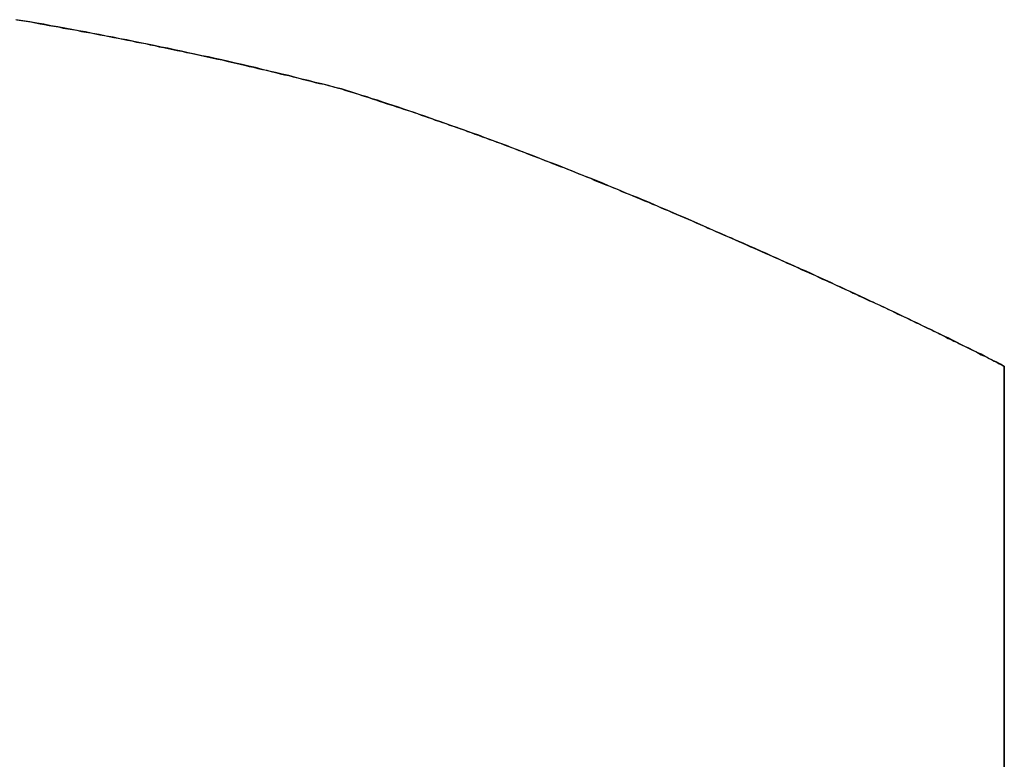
# Model space of a CAD drawing. Extents: x -4.2 to 4.1, y -6.8 to 5.8.
# Tile 194 of 214: x 0.5449 to 0.5708, y -4.018 to -3.9985. Entities that reach past the tile are written whole.
import ezdxf

# ---------------------------------------------------------------- set-up
doc = ezdxf.new("R2010")
doc.units = 0
doc.layers.get('0').update_dxf_attribs({"linetype": 'CONTINUOUS'})

# ---------------------------------------------------------------- blocks, each defined once
blk = doc.blocks.new('*U1')
for p, q in [((0.553327, -4.000332, 4.435), (0.553327, -4.000332, 4.4349)), ((0.553327, -4.000332, 4.435), (0.553327, -4.000332, 4.4349)), ((0.57075, -4.007625, 4.435), (0.57075, -4.037407, 4.435)), ((0.57075, -4.007625, 4.435), (0.57075, -4.007625, 4.4349)), ((0.57075, -4.037407, 4.4349), (0.57075, -4.007625, 4.4349))]:
    blk.add_line(p, q)
at = {"extrusion": (-1, 0, 0)}
for p, q in [((0.57075, -4.007625, 4.435), (0.57075, -4.037407, 4.435)), ((0.57075, -4.007625, 4.435), (0.57075, -4.007625, 4.4349)), ((0.57075, -4.037407, 4.4349), (0.57075, -4.007625, 4.4349))]:
    blk.add_line(p, q, dxfattribs=at)
for points in [[(0.544791, -3.99851, 4.435), (0.544914, -3.99853, 4.435), (0.545036, -3.99855, 4.435), (0.545158, -3.99857, 4.435), (0.545281, -3.99859, 4.435), (0.545403, -3.99862, 4.435), (0.545525, -3.99864, 4.435), (0.545646, -3.99866, 4.435), (0.545768, -3.99868, 4.435), (0.54589, -3.9987, 4.435), (0.546011, -3.99873, 4.435), (0.546133, -3.99875, 4.435), (0.546254, -3.99877, 4.435), (0.546375, -3.99879, 4.435), (0.546496, -3.99882, 4.435), (0.546617, -3.99884, 4.435), (0.546738, -3.99886, 4.435), (0.546859, -3.99888, 4.435), (0.546979, -3.99891, 4.435), (0.5471, -3.99893, 4.435), (0.54722, -3.99895, 4.435), (0.54734, -3.99898, 4.435), (0.54746, -3.999, 4.435), (0.547581, -3.99902, 4.435), (0.5477, -3.99905, 4.435), (0.54782, -3.99907, 4.435), (0.54794, -3.9991, 4.435), (0.54806, -3.99912, 4.435), (0.548179, -3.99914, 4.435), (0.548299, -3.99917, 4.435), (0.548418, -3.99919, 4.435), (0.548537, -3.99922, 4.435), (0.548656, -3.99924, 4.435), (0.548775, -3.99927, 4.435), (0.548894, -3.99929, 4.435), (0.549012, -3.99932, 4.435), (0.549131, -3.99934, 4.435), (0.54925, -3.99937, 4.435), (0.549368, -3.99939, 4.435), (0.549486, -3.99942, 4.435), (0.549604, -3.99944, 4.435), (0.549722, -3.99947, 4.435), (0.54984, -3.9995, 4.435), (0.549958, -3.99952, 4.435), (0.550076, -3.99955, 4.435), (0.550194, -3.99957, 4.435), (0.550311, -3.9996, 4.435), (0.550428, -3.99963, 4.435), (0.550546, -3.99965, 4.435), (0.550663, -3.99968, 4.435), (0.55078, -3.99971, 4.435), (0.550897, -3.99974, 4.435), (0.551014, -3.99976, 4.435), (0.55113, -3.99979, 4.435), (0.551247, -3.99982, 4.435), (0.551364, -3.99984, 4.435), (0.55148, -3.99987, 4.435), (0.551596, -3.9999, 4.435), (0.551712, -3.99993, 4.435), (0.551828, -3.99996, 4.435), (0.551944, -3.99998, 4.435), (0.55206, -4.00001, 4.435), (0.552176, -4.00004, 4.435), (0.552292, -4.00007, 4.435), (0.552407, -4.0001, 4.435), (0.552522, -4.00013, 4.435), (0.552638, -4.00016, 4.435), (0.552753, -4.00019, 4.435), (0.552868, -4.00021, 4.435), (0.552983, -4.00024, 4.435), (0.553098, -4.00027, 4.435), (0.553212, -4.0003, 4.435), (0.553327, -4.00033, 4.435)], [(0.544791, -3.99851, 4.435), (0.544914, -3.99853, 4.435), (0.545036, -3.99855, 4.435), (0.545158, -3.99857, 4.435), (0.545281, -3.99859, 4.435), (0.545403, -3.99862, 4.435), (0.545525, -3.99864, 4.435), (0.545646, -3.99866, 4.435), (0.545768, -3.99868, 4.435), (0.54589, -3.9987, 4.435), (0.546011, -3.99873, 4.435), (0.546133, -3.99875, 4.435), (0.546254, -3.99877, 4.435), (0.546375, -3.99879, 4.435), (0.546496, -3.99882, 4.435), (0.546617, -3.99884, 4.435), (0.546738, -3.99886, 4.435), (0.546859, -3.99888, 4.435), (0.546979, -3.99891, 4.435), (0.5471, -3.99893, 4.435), (0.54722, -3.99895, 4.435), (0.54734, -3.99898, 4.435), (0.54746, -3.999, 4.435), (0.547581, -3.99902, 4.435), (0.5477, -3.99905, 4.435), (0.54782, -3.99907, 4.435), (0.54794, -3.9991, 4.435), (0.54806, -3.99912, 4.435), (0.548179, -3.99914, 4.435), (0.548299, -3.99917, 4.435), (0.548418, -3.99919, 4.435), (0.548537, -3.99922, 4.435), (0.548656, -3.99924, 4.435), (0.548775, -3.99927, 4.435), (0.548894, -3.99929, 4.435), (0.549012, -3.99932, 4.435), (0.549131, -3.99934, 4.435), (0.54925, -3.99937, 4.435), (0.549368, -3.99939, 4.435), (0.549486, -3.99942, 4.435), (0.549604, -3.99944, 4.435), (0.549722, -3.99947, 4.435), (0.54984, -3.9995, 4.435), (0.549958, -3.99952, 4.435), (0.550076, -3.99955, 4.435), (0.550194, -3.99957, 4.435), (0.550311, -3.9996, 4.435), (0.550428, -3.99963, 4.435), (0.550546, -3.99965, 4.435), (0.550663, -3.99968, 4.435), (0.55078, -3.99971, 4.435), (0.550897, -3.99974, 4.435), (0.551014, -3.99976, 4.435), (0.55113, -3.99979, 4.435), (0.551247, -3.99982, 4.435), (0.551364, -3.99984, 4.435), (0.55148, -3.99987, 4.435), (0.551596, -3.9999, 4.435), (0.551712, -3.99993, 4.435), (0.551828, -3.99996, 4.435), (0.551944, -3.99998, 4.435), (0.55206, -4.00001, 4.435), (0.552176, -4.00004, 4.435), (0.552292, -4.00007, 4.435), (0.552407, -4.0001, 4.435), (0.552522, -4.00013, 4.435), (0.552638, -4.00016, 4.435), (0.552753, -4.00019, 4.435), (0.552868, -4.00021, 4.435), (0.552983, -4.00024, 4.435), (0.553098, -4.00027, 4.435), (0.553212, -4.0003, 4.435), (0.553327, -4.00033, 4.435)], [(0.553327, -4.00033, 4.4349), (0.553155, -4.00029, 4.4349), (0.552982, -4.00024, 4.4349), (0.552809, -4.0002, 4.4349), (0.552636, -4.00016, 4.4349), (0.552463, -4.00011, 4.4349), (0.552289, -4.00007, 4.4349), (0.552115, -4.00003, 4.4349), (0.551941, -3.99998, 4.4349), (0.551766, -3.99994, 4.4349), (0.551592, -3.9999, 4.4349), (0.551417, -3.99986, 4.4349), (0.551242, -3.99982, 4.4349), (0.551066, -3.99977, 4.4349), (0.55089, -3.99973, 4.4349), (0.550715, -3.99969, 4.4349), (0.550538, -3.99965, 4.4349), (0.550362, -3.99961, 4.4349), (0.550185, -3.99957, 4.4349), (0.550008, -3.99953, 4.4349), (0.549831, -3.99949, 4.4349), (0.549654, -3.99946, 4.4349), (0.549476, -3.99942, 4.4349), (0.549298, -3.99938, 4.4349), (0.54912, -3.99934, 4.4349), (0.548941, -3.9993, 4.4349), (0.548763, -3.99926, 4.4349), (0.548584, -3.99923, 4.4349), (0.548405, -3.99919, 4.4349), (0.548225, -3.99915, 4.4349), (0.548046, -3.99912, 4.4349), (0.547866, -3.99908, 4.4349), (0.547685, -3.99904, 4.4349), (0.547505, -3.99901, 4.4349), (0.547324, -3.99897, 4.4349), (0.547143, -3.99894, 4.4349), (0.546962, -3.9989, 4.4349), (0.546781, -3.99887, 4.4349), (0.546599, -3.99883, 4.4349), (0.546417, -3.9988, 4.4349), (0.546235, -3.99877, 4.4349), (0.546052, -3.99873, 4.4349), (0.54587, -3.9987, 4.4349), (0.545687, -3.99867, 4.4349), (0.545503, -3.99863, 4.4349), (0.54532, -3.9986, 4.4349), (0.545136, -3.99857, 4.4349), (0.544952, -3.99854, 4.4349), (0.544768, -3.99851, 4.4349)], [(0.553327, -4.00033, 4.4349), (0.553155, -4.00029, 4.4349), (0.552982, -4.00024, 4.4349), (0.552809, -4.0002, 4.4349), (0.552636, -4.00016, 4.4349), (0.552463, -4.00011, 4.4349), (0.552289, -4.00007, 4.4349), (0.552115, -4.00003, 4.4349), (0.551941, -3.99998, 4.4349), (0.551766, -3.99994, 4.4349), (0.551592, -3.9999, 4.4349), (0.551417, -3.99986, 4.4349), (0.551242, -3.99982, 4.4349), (0.551066, -3.99977, 4.4349), (0.55089, -3.99973, 4.4349), (0.550715, -3.99969, 4.4349), (0.550538, -3.99965, 4.4349), (0.550362, -3.99961, 4.4349), (0.550185, -3.99957, 4.4349), (0.550008, -3.99953, 4.4349), (0.549831, -3.99949, 4.4349), (0.549654, -3.99946, 4.4349), (0.549476, -3.99942, 4.4349), (0.549298, -3.99938, 4.4349), (0.54912, -3.99934, 4.4349), (0.548941, -3.9993, 4.4349), (0.548763, -3.99926, 4.4349), (0.548584, -3.99923, 4.4349), (0.548405, -3.99919, 4.4349), (0.548225, -3.99915, 4.4349), (0.548046, -3.99912, 4.4349), (0.547866, -3.99908, 4.4349), (0.547685, -3.99904, 4.4349), (0.547505, -3.99901, 4.4349), (0.547324, -3.99897, 4.4349), (0.547143, -3.99894, 4.4349), (0.546962, -3.9989, 4.4349), (0.546781, -3.99887, 4.4349), (0.546599, -3.99883, 4.4349), (0.546417, -3.9988, 4.4349), (0.546235, -3.99877, 4.4349), (0.546052, -3.99873, 4.4349), (0.54587, -3.9987, 4.4349), (0.545687, -3.99867, 4.4349), (0.545503, -3.99863, 4.4349), (0.54532, -3.9986, 4.4349), (0.545136, -3.99857, 4.4349), (0.544952, -3.99854, 4.4349), (0.544768, -3.99851, 4.4349)], [(0.553327, -4.00033, 4.435), (0.553416, -4.00036, 4.435), (0.553506, -4.00039, 4.435), (0.553595, -4.00042, 4.435), (0.553685, -4.00044, 4.435), (0.553775, -4.00047, 4.435), (0.553865, -4.0005, 4.435), (0.553955, -4.00053, 4.435), (0.554045, -4.00056, 4.435), (0.554136, -4.00059, 4.435), (0.554226, -4.00062, 4.435), (0.554317, -4.00065, 4.435), (0.554408, -4.00068, 4.435), (0.554499, -4.00071, 4.435), (0.554591, -4.00074, 4.435), (0.554682, -4.00077, 4.435), (0.554774, -4.0008, 4.435), (0.554866, -4.00083, 4.435), (0.554958, -4.00086, 4.435), (0.55505, -4.00089, 4.435), (0.555142, -4.00092, 4.435), (0.555235, -4.00095, 4.435), (0.555328, -4.00098, 4.435), (0.55542, -4.00102, 4.435), (0.555513, -4.00105, 4.435), (0.555607, -4.00108, 4.435), (0.5557, -4.00111, 4.435), (0.555793, -4.00115, 4.435), (0.555887, -4.00118, 4.435), (0.555981, -4.00121, 4.435), (0.556075, -4.00124, 4.435), (0.556169, -4.00128, 4.435), (0.556264, -4.00131, 4.435), (0.556358, -4.00134, 4.435), (0.556453, -4.00138, 4.435), (0.556548, -4.00141, 4.435), (0.556643, -4.00145, 4.435), (0.556738, -4.00148, 4.435), (0.556833, -4.00152, 4.435), (0.556929, -4.00155, 4.435), (0.557024, -4.00159, 4.435), (0.55712, -4.00162, 4.435), (0.557216, -4.00166, 4.435), (0.557312, -4.00169, 4.435), (0.557409, -4.00173, 4.435), (0.557505, -4.00176, 4.435), (0.557602, -4.0018, 4.435), (0.557699, -4.00184, 4.435), (0.557796, -4.00187, 4.435), (0.557893, -4.00191, 4.435), (0.55799, -4.00195, 4.435), (0.558088, -4.00198, 4.435), (0.558185, -4.00202, 4.435), (0.558283, -4.00206, 4.435), (0.558381, -4.0021, 4.435), (0.558479, -4.00213, 4.435), (0.558578, -4.00217, 4.435), (0.558676, -4.00221, 4.435), (0.558775, -4.00225, 4.435), (0.558874, -4.00229, 4.435), (0.558973, -4.00233, 4.435), (0.559072, -4.00237, 4.435), (0.559171, -4.0024, 4.435), (0.559271, -4.00244, 4.435), (0.559371, -4.00248, 4.435), (0.55947, -4.00252, 4.435), (0.55957, -4.00256, 4.435), (0.559671, -4.0026, 4.435), (0.559771, -4.00264, 4.435), (0.559871, -4.00268, 4.435), (0.559972, -4.00273, 4.435), (0.560073, -4.00277, 4.435), (0.560174, -4.00281, 4.435), (0.560275, -4.00285, 4.435), (0.560377, -4.00289, 4.435), (0.560478, -4.00293, 4.435), (0.56058, -4.00297, 4.435), (0.560682, -4.00302, 4.435), (0.560784, -4.00306, 4.435), (0.560886, -4.0031, 4.435), (0.560988, -4.00314, 4.435), (0.561091, -4.00319, 4.435), (0.561193, -4.00323, 4.435), (0.561296, -4.00327, 4.435), (0.561399, -4.00331, 4.435), (0.561502, -4.00336, 4.435), (0.561606, -4.0034, 4.435), (0.561709, -4.00345, 4.435), (0.561813, -4.00349, 4.435), (0.561917, -4.00353, 4.435), (0.562021, -4.00358, 4.435), (0.562125, -4.00362, 4.435), (0.562229, -4.00367, 4.435), (0.562334, -4.00371, 4.435), (0.562438, -4.00376, 4.435), (0.562543, -4.0038, 4.435), (0.562648, -4.00385, 4.435), (0.562753, -4.0039, 4.435), (0.562857, -4.00394, 4.435), (0.562961, -4.00399, 4.435), (0.563064, -4.00403, 4.435), (0.563167, -4.00408, 4.435), (0.56327, -4.00412, 4.435), (0.563372, -4.00417, 4.435), (0.563473, -4.00421, 4.435), (0.563575, -4.00425, 4.435), (0.563676, -4.0043, 4.435), (0.563776, -4.00434, 4.435), (0.563876, -4.00439, 4.435), (0.563976, -4.00443, 4.435), (0.564075, -4.00448, 4.435), (0.564174, -4.00452, 4.435), (0.564272, -4.00456, 4.435), (0.56437, -4.00461, 4.435), (0.564468, -4.00465, 4.435), (0.564565, -4.00469, 4.435), (0.564662, -4.00474, 4.435), (0.564758, -4.00478, 4.435), (0.564854, -4.00482, 4.435), (0.56495, -4.00486, 4.435), (0.565045, -4.00491, 4.435), (0.56514, -4.00495, 4.435), (0.565234, -4.00499, 4.435), (0.565328, -4.00503, 4.435), (0.565422, -4.00508, 4.435), (0.565515, -4.00512, 4.435), (0.565607, -4.00516, 4.435), (0.5657, -4.0052, 4.435), (0.565791, -4.00524, 4.435), (0.565883, -4.00529, 4.435), (0.565974, -4.00533, 4.435), (0.566065, -4.00537, 4.435), (0.566155, -4.00541, 4.435), (0.566245, -4.00545, 4.435), (0.566334, -4.00549, 4.435), (0.566423, -4.00553, 4.435), (0.566512, -4.00557, 4.435), (0.5666, -4.00561, 4.435), (0.566687, -4.00565, 4.435), (0.566775, -4.0057, 4.435), (0.566862, -4.00574, 4.435), (0.566948, -4.00578, 4.435), (0.567034, -4.00582, 4.435), (0.56712, -4.00586, 4.435), (0.567205, -4.0059, 4.435), (0.56729, -4.00593, 4.435), (0.567375, -4.00597, 4.435), (0.567459, -4.00601, 4.435), (0.567542, -4.00605, 4.435), (0.567626, -4.00609, 4.435), (0.567708, -4.00613, 4.435), (0.567791, -4.00617, 4.435), (0.567873, -4.00621, 4.435), (0.567954, -4.00625, 4.435), (0.568036, -4.00629, 4.435), (0.568116, -4.00632, 4.435), (0.568197, -4.00636, 4.435), (0.568277, -4.0064, 4.435), (0.568356, -4.00644, 4.435), (0.568435, -4.00648, 4.435), (0.568514, -4.00651, 4.435), (0.568592, -4.00655, 4.435), (0.56867, -4.00659, 4.435), (0.568748, -4.00663, 4.435), (0.568825, -4.00666, 4.435), (0.568901, -4.0067, 4.435), (0.568978, -4.00674, 4.435), (0.569053, -4.00678, 4.435), (0.569129, -4.00681, 4.435), (0.569204, -4.00685, 4.435), (0.569278, -4.00689, 4.435), (0.569353, -4.00692, 4.435), (0.569426, -4.00696, 4.435), (0.5695, -4.00699, 4.435), (0.569573, -4.00703, 4.435), (0.569645, -4.00707, 4.435), (0.569717, -4.0071, 4.435), (0.569789, -4.00714, 4.435), (0.56986, -4.00717, 4.435), (0.569931, -4.00721, 4.435), (0.570002, -4.00724, 4.435), (0.570072, -4.00728, 4.435), (0.570142, -4.00732, 4.435), (0.570211, -4.00735, 4.435), (0.57028, -4.00738, 4.435), (0.570348, -4.00742, 4.435), (0.570416, -4.00745, 4.435), (0.570484, -4.00749, 4.435), (0.570551, -4.00752, 4.435), (0.570618, -4.00756, 4.435), (0.570684, -4.00759, 4.435), (0.57075, -4.00763, 4.435)], [(0.553327, -4.00033, 4.435), (0.553416, -4.00036, 4.435), (0.553506, -4.00039, 4.435), (0.553595, -4.00042, 4.435), (0.553685, -4.00044, 4.435), (0.553775, -4.00047, 4.435), (0.553865, -4.0005, 4.435), (0.553955, -4.00053, 4.435), (0.554045, -4.00056, 4.435), (0.554136, -4.00059, 4.435), (0.554226, -4.00062, 4.435), (0.554317, -4.00065, 4.435), (0.554408, -4.00068, 4.435), (0.554499, -4.00071, 4.435), (0.554591, -4.00074, 4.435), (0.554682, -4.00077, 4.435), (0.554774, -4.0008, 4.435), (0.554866, -4.00083, 4.435), (0.554958, -4.00086, 4.435), (0.55505, -4.00089, 4.435), (0.555142, -4.00092, 4.435), (0.555235, -4.00095, 4.435), (0.555328, -4.00098, 4.435), (0.55542, -4.00102, 4.435), (0.555513, -4.00105, 4.435), (0.555607, -4.00108, 4.435), (0.5557, -4.00111, 4.435), (0.555793, -4.00115, 4.435), (0.555887, -4.00118, 4.435), (0.555981, -4.00121, 4.435), (0.556075, -4.00124, 4.435), (0.556169, -4.00128, 4.435), (0.556264, -4.00131, 4.435), (0.556358, -4.00134, 4.435), (0.556453, -4.00138, 4.435), (0.556548, -4.00141, 4.435), (0.556643, -4.00145, 4.435), (0.556738, -4.00148, 4.435), (0.556833, -4.00152, 4.435), (0.556929, -4.00155, 4.435), (0.557024, -4.00159, 4.435), (0.55712, -4.00162, 4.435), (0.557216, -4.00166, 4.435), (0.557312, -4.00169, 4.435), (0.557409, -4.00173, 4.435), (0.557505, -4.00176, 4.435), (0.557602, -4.0018, 4.435), (0.557699, -4.00184, 4.435), (0.557796, -4.00187, 4.435), (0.557893, -4.00191, 4.435), (0.55799, -4.00195, 4.435), (0.558088, -4.00198, 4.435), (0.558185, -4.00202, 4.435), (0.558283, -4.00206, 4.435), (0.558381, -4.0021, 4.435), (0.558479, -4.00213, 4.435), (0.558578, -4.00217, 4.435), (0.558676, -4.00221, 4.435), (0.558775, -4.00225, 4.435), (0.558874, -4.00229, 4.435), (0.558973, -4.00233, 4.435), (0.559072, -4.00237, 4.435), (0.559171, -4.0024, 4.435), (0.559271, -4.00244, 4.435), (0.559371, -4.00248, 4.435), (0.55947, -4.00252, 4.435), (0.55957, -4.00256, 4.435), (0.559671, -4.0026, 4.435), (0.559771, -4.00264, 4.435), (0.559871, -4.00268, 4.435), (0.559972, -4.00273, 4.435), (0.560073, -4.00277, 4.435), (0.560174, -4.00281, 4.435), (0.560275, -4.00285, 4.435), (0.560377, -4.00289, 4.435), (0.560478, -4.00293, 4.435), (0.56058, -4.00297, 4.435), (0.560682, -4.00302, 4.435), (0.560784, -4.00306, 4.435), (0.560886, -4.0031, 4.435), (0.560988, -4.00314, 4.435), (0.561091, -4.00319, 4.435), (0.561193, -4.00323, 4.435), (0.561296, -4.00327, 4.435), (0.561399, -4.00331, 4.435), (0.561502, -4.00336, 4.435), (0.561606, -4.0034, 4.435), (0.561709, -4.00345, 4.435), (0.561813, -4.00349, 4.435), (0.561917, -4.00353, 4.435), (0.562021, -4.00358, 4.435), (0.562125, -4.00362, 4.435), (0.562229, -4.00367, 4.435), (0.562334, -4.00371, 4.435), (0.562438, -4.00376, 4.435), (0.562543, -4.0038, 4.435), (0.562648, -4.00385, 4.435), (0.562753, -4.0039, 4.435), (0.562857, -4.00394, 4.435), (0.562961, -4.00399, 4.435), (0.563064, -4.00403, 4.435), (0.563167, -4.00408, 4.435), (0.56327, -4.00412, 4.435), (0.563372, -4.00417, 4.435), (0.563473, -4.00421, 4.435), (0.563575, -4.00425, 4.435), (0.563676, -4.0043, 4.435), (0.563776, -4.00434, 4.435), (0.563876, -4.00439, 4.435), (0.563976, -4.00443, 4.435), (0.564075, -4.00448, 4.435), (0.564174, -4.00452, 4.435), (0.564272, -4.00456, 4.435), (0.56437, -4.00461, 4.435), (0.564468, -4.00465, 4.435), (0.564565, -4.00469, 4.435), (0.564662, -4.00474, 4.435), (0.564758, -4.00478, 4.435), (0.564854, -4.00482, 4.435), (0.56495, -4.00486, 4.435), (0.565045, -4.00491, 4.435), (0.56514, -4.00495, 4.435), (0.565234, -4.00499, 4.435), (0.565328, -4.00503, 4.435), (0.565422, -4.00508, 4.435), (0.565515, -4.00512, 4.435), (0.565607, -4.00516, 4.435), (0.5657, -4.0052, 4.435), (0.565791, -4.00524, 4.435), (0.565883, -4.00529, 4.435), (0.565974, -4.00533, 4.435), (0.566065, -4.00537, 4.435), (0.566155, -4.00541, 4.435), (0.566245, -4.00545, 4.435), (0.566334, -4.00549, 4.435), (0.566423, -4.00553, 4.435), (0.566512, -4.00557, 4.435), (0.5666, -4.00561, 4.435), (0.566687, -4.00565, 4.435), (0.566775, -4.0057, 4.435), (0.566862, -4.00574, 4.435), (0.566948, -4.00578, 4.435), (0.567034, -4.00582, 4.435), (0.56712, -4.00586, 4.435), (0.567205, -4.0059, 4.435), (0.56729, -4.00593, 4.435), (0.567375, -4.00597, 4.435), (0.567459, -4.00601, 4.435), (0.567542, -4.00605, 4.435), (0.567626, -4.00609, 4.435), (0.567708, -4.00613, 4.435), (0.567791, -4.00617, 4.435), (0.567873, -4.00621, 4.435), (0.567954, -4.00625, 4.435), (0.568036, -4.00629, 4.435), (0.568116, -4.00632, 4.435), (0.568197, -4.00636, 4.435), (0.568277, -4.0064, 4.435), (0.568356, -4.00644, 4.435), (0.568435, -4.00648, 4.435), (0.568514, -4.00651, 4.435), (0.568592, -4.00655, 4.435), (0.56867, -4.00659, 4.435), (0.568748, -4.00663, 4.435), (0.568825, -4.00666, 4.435), (0.568901, -4.0067, 4.435), (0.568978, -4.00674, 4.435), (0.569053, -4.00678, 4.435), (0.569129, -4.00681, 4.435), (0.569204, -4.00685, 4.435), (0.569278, -4.00689, 4.435), (0.569353, -4.00692, 4.435), (0.569426, -4.00696, 4.435), (0.5695, -4.00699, 4.435), (0.569573, -4.00703, 4.435), (0.569645, -4.00707, 4.435), (0.569717, -4.0071, 4.435), (0.569789, -4.00714, 4.435), (0.56986, -4.00717, 4.435), (0.569931, -4.00721, 4.435), (0.570002, -4.00724, 4.435), (0.570072, -4.00728, 4.435), (0.570142, -4.00732, 4.435), (0.570211, -4.00735, 4.435), (0.57028, -4.00738, 4.435), (0.570348, -4.00742, 4.435), (0.570416, -4.00745, 4.435), (0.570484, -4.00749, 4.435), (0.570551, -4.00752, 4.435), (0.570618, -4.00756, 4.435), (0.570684, -4.00759, 4.435), (0.57075, -4.00763, 4.435)], [(0.57075, -4.00763, 4.4349), (0.570651, -4.00757, 4.4349), (0.57055, -4.00752, 4.4349), (0.570449, -4.00747, 4.4349), (0.570347, -4.00742, 4.4349), (0.570244, -4.00737, 4.4349), (0.57014, -4.00731, 4.4349), (0.570035, -4.00726, 4.4349), (0.569929, -4.00721, 4.4349), (0.569822, -4.00715, 4.4349), (0.569715, -4.0071, 4.4349), (0.569606, -4.00705, 4.4349), (0.569496, -4.00699, 4.4349), (0.569386, -4.00694, 4.4349), (0.569274, -4.00688, 4.4349), (0.569162, -4.00683, 4.4349), (0.569049, -4.00677, 4.4349), (0.568934, -4.00672, 4.4349), (0.568819, -4.00666, 4.4349), (0.568703, -4.00661, 4.4349), (0.568586, -4.00655, 4.4349), (0.568468, -4.00649, 4.4349), (0.568349, -4.00644, 4.4349), (0.568229, -4.00638, 4.4349), (0.568109, -4.00632, 4.4349), (0.567987, -4.00626, 4.4349), (0.567864, -4.0062, 4.4349), (0.567741, -4.00615, 4.4349), (0.567616, -4.00609, 4.4349), (0.567491, -4.00603, 4.4349), (0.567365, -4.00597, 4.4349), (0.567237, -4.00591, 4.4349), (0.567109, -4.00585, 4.4349), (0.56698, -4.00579, 4.4349), (0.56685, -4.00573, 4.4349), (0.566719, -4.00567, 4.4349), (0.566587, -4.00561, 4.4349), (0.566454, -4.00555, 4.4349), (0.566321, -4.00549, 4.4349), (0.566186, -4.00542, 4.4349), (0.56605, -4.00536, 4.4349), (0.565914, -4.0053, 4.4349), (0.565776, -4.00524, 4.4349), (0.565638, -4.00517, 4.4349), (0.565499, -4.00511, 4.4349), (0.565358, -4.00505, 4.4349), (0.565217, -4.00498, 4.4349), (0.565075, -4.00492, 4.4349), (0.564932, -4.00486, 4.4349), (0.564788, -4.00479, 4.4349), (0.564643, -4.00473, 4.4349), (0.564497, -4.00466, 4.4349), (0.56435, -4.0046, 4.4349), (0.564203, -4.00453, 4.4349), (0.564054, -4.00447, 4.4349), (0.563905, -4.0044, 4.4349), (0.563754, -4.00433, 4.4349), (0.563603, -4.00427, 4.4349), (0.56345, -4.0042, 4.4349), (0.563297, -4.00413, 4.4349), (0.563143, -4.00407, 4.4349), (0.562988, -4.004, 4.4349), (0.562832, -4.00393, 4.4349), (0.562675, -4.00386, 4.4349), (0.562517, -4.00379, 4.4349), (0.562359, -4.00372, 4.4349), (0.562202, -4.00366, 4.4349), (0.562045, -4.00359, 4.4349), (0.561889, -4.00352, 4.4349), (0.561733, -4.00346, 4.4349), (0.561577, -4.00339, 4.4349), (0.561422, -4.00332, 4.4349), (0.561267, -4.00326, 4.4349), (0.561112, -4.00319, 4.4349), (0.560958, -4.00313, 4.4349), (0.560804, -4.00307, 4.4349), (0.560651, -4.003, 4.4349), (0.560498, -4.00294, 4.4349), (0.560345, -4.00288, 4.4349), (0.560193, -4.00281, 4.4349), (0.560041, -4.00275, 4.4349), (0.55989, -4.00269, 4.4349), (0.559739, -4.00263, 4.4349), (0.559588, -4.00257, 4.4349), (0.559437, -4.00251, 4.4349), (0.559287, -4.00245, 4.4349), (0.559138, -4.00239, 4.4349), (0.558988, -4.00233, 4.4349), (0.55884, -4.00227, 4.4349), (0.558691, -4.00222, 4.4349), (0.558543, -4.00216, 4.4349), (0.558395, -4.0021, 4.4349), (0.558248, -4.00205, 4.4349), (0.558101, -4.00199, 4.4349), (0.557954, -4.00193, 4.4349), (0.557808, -4.00188, 4.4349), (0.557662, -4.00182, 4.4349), (0.557517, -4.00177, 4.4349), (0.557371, -4.00171, 4.4349), (0.557227, -4.00166, 4.4349), (0.557082, -4.00161, 4.4349), (0.556938, -4.00155, 4.4349), (0.556795, -4.0015, 4.4349), (0.556652, -4.00145, 4.4349), (0.556509, -4.0014, 4.4349), (0.556366, -4.00135, 4.4349), (0.556224, -4.0013, 4.4349), (0.556082, -4.00125, 4.4349), (0.555941, -4.0012, 4.4349), (0.5558, -4.00115, 4.4349), (0.55566, -4.0011, 4.4349), (0.555519, -4.00105, 4.4349), (0.555379, -4.001, 4.4349), (0.55524, -4.00095, 4.4349), (0.555101, -4.00091, 4.4349), (0.554962, -4.00086, 4.4349), (0.554824, -4.00081, 4.4349), (0.554686, -4.00077, 4.4349), (0.554548, -4.00072, 4.4349), (0.554411, -4.00068, 4.4349), (0.554274, -4.00063, 4.4349), (0.554138, -4.00059, 4.4349), (0.554002, -4.00054, 4.4349), (0.553866, -4.0005, 4.4349), (0.553731, -4.00046, 4.4349), (0.553596, -4.00042, 4.4349), (0.553461, -4.00037, 4.4349), (0.553327, -4.00033, 4.4349)], [(0.57075, -4.00763, 4.4349), (0.570651, -4.00757, 4.4349), (0.57055, -4.00752, 4.4349), (0.570449, -4.00747, 4.4349), (0.570347, -4.00742, 4.4349), (0.570244, -4.00737, 4.4349), (0.57014, -4.00731, 4.4349), (0.570035, -4.00726, 4.4349), (0.569929, -4.00721, 4.4349), (0.569822, -4.00715, 4.4349), (0.569715, -4.0071, 4.4349), (0.569606, -4.00705, 4.4349), (0.569496, -4.00699, 4.4349), (0.569386, -4.00694, 4.4349), (0.569274, -4.00688, 4.4349), (0.569162, -4.00683, 4.4349), (0.569049, -4.00677, 4.4349), (0.568934, -4.00672, 4.4349), (0.568819, -4.00666, 4.4349), (0.568703, -4.00661, 4.4349), (0.568586, -4.00655, 4.4349), (0.568468, -4.00649, 4.4349), (0.568349, -4.00644, 4.4349), (0.568229, -4.00638, 4.4349), (0.568109, -4.00632, 4.4349), (0.567987, -4.00626, 4.4349), (0.567864, -4.0062, 4.4349), (0.567741, -4.00615, 4.4349), (0.567616, -4.00609, 4.4349), (0.567491, -4.00603, 4.4349), (0.567365, -4.00597, 4.4349), (0.567237, -4.00591, 4.4349), (0.567109, -4.00585, 4.4349), (0.56698, -4.00579, 4.4349), (0.56685, -4.00573, 4.4349), (0.566719, -4.00567, 4.4349), (0.566587, -4.00561, 4.4349), (0.566454, -4.00555, 4.4349), (0.566321, -4.00549, 4.4349), (0.566186, -4.00542, 4.4349), (0.56605, -4.00536, 4.4349), (0.565914, -4.0053, 4.4349), (0.565776, -4.00524, 4.4349), (0.565638, -4.00517, 4.4349), (0.565499, -4.00511, 4.4349), (0.565358, -4.00505, 4.4349), (0.565217, -4.00498, 4.4349), (0.565075, -4.00492, 4.4349), (0.564932, -4.00486, 4.4349), (0.564788, -4.00479, 4.4349), (0.564643, -4.00473, 4.4349), (0.564497, -4.00466, 4.4349), (0.56435, -4.0046, 4.4349), (0.564203, -4.00453, 4.4349), (0.564054, -4.00447, 4.4349), (0.563905, -4.0044, 4.4349), (0.563754, -4.00433, 4.4349), (0.563603, -4.00427, 4.4349), (0.56345, -4.0042, 4.4349), (0.563297, -4.00413, 4.4349), (0.563143, -4.00407, 4.4349), (0.562988, -4.004, 4.4349), (0.562832, -4.00393, 4.4349), (0.562675, -4.00386, 4.4349), (0.562517, -4.00379, 4.4349), (0.562359, -4.00372, 4.4349), (0.562202, -4.00366, 4.4349), (0.562045, -4.00359, 4.4349), (0.561889, -4.00352, 4.4349), (0.561733, -4.00346, 4.4349), (0.561577, -4.00339, 4.4349), (0.561422, -4.00332, 4.4349), (0.561267, -4.00326, 4.4349), (0.561112, -4.00319, 4.4349), (0.560958, -4.00313, 4.4349), (0.560804, -4.00307, 4.4349), (0.560651, -4.003, 4.4349), (0.560498, -4.00294, 4.4349), (0.560345, -4.00288, 4.4349), (0.560193, -4.00281, 4.4349), (0.560041, -4.00275, 4.4349), (0.55989, -4.00269, 4.4349), (0.559739, -4.00263, 4.4349), (0.559588, -4.00257, 4.4349), (0.559437, -4.00251, 4.4349), (0.559287, -4.00245, 4.4349), (0.559138, -4.00239, 4.4349), (0.558988, -4.00233, 4.4349), (0.55884, -4.00227, 4.4349), (0.558691, -4.00222, 4.4349), (0.558543, -4.00216, 4.4349), (0.558395, -4.0021, 4.4349), (0.558248, -4.00205, 4.4349), (0.558101, -4.00199, 4.4349), (0.557954, -4.00193, 4.4349), (0.557808, -4.00188, 4.4349), (0.557662, -4.00182, 4.4349), (0.557517, -4.00177, 4.4349), (0.557371, -4.00171, 4.4349), (0.557227, -4.00166, 4.4349), (0.557082, -4.00161, 4.4349), (0.556938, -4.00155, 4.4349), (0.556795, -4.0015, 4.4349), (0.556652, -4.00145, 4.4349), (0.556509, -4.0014, 4.4349), (0.556366, -4.00135, 4.4349), (0.556224, -4.0013, 4.4349), (0.556082, -4.00125, 4.4349), (0.555941, -4.0012, 4.4349), (0.5558, -4.00115, 4.4349), (0.55566, -4.0011, 4.4349), (0.555519, -4.00105, 4.4349), (0.555379, -4.001, 4.4349), (0.55524, -4.00095, 4.4349), (0.555101, -4.00091, 4.4349), (0.554962, -4.00086, 4.4349), (0.554824, -4.00081, 4.4349), (0.554686, -4.00077, 4.4349), (0.554548, -4.00072, 4.4349), (0.554411, -4.00068, 4.4349), (0.554274, -4.00063, 4.4349), (0.554138, -4.00059, 4.4349), (0.554002, -4.00054, 4.4349), (0.553866, -4.0005, 4.4349), (0.553731, -4.00046, 4.4349), (0.553596, -4.00042, 4.4349), (0.553461, -4.00037, 4.4349), (0.553327, -4.00033, 4.4349)]]:
    blk.add_polyline3d(points)

msp = doc.modelspace()

# ---------------------------------------------------------------- block references
msp.add_blockref('*U1', (0, 0))

doc.saveas('drawing.dxf')
